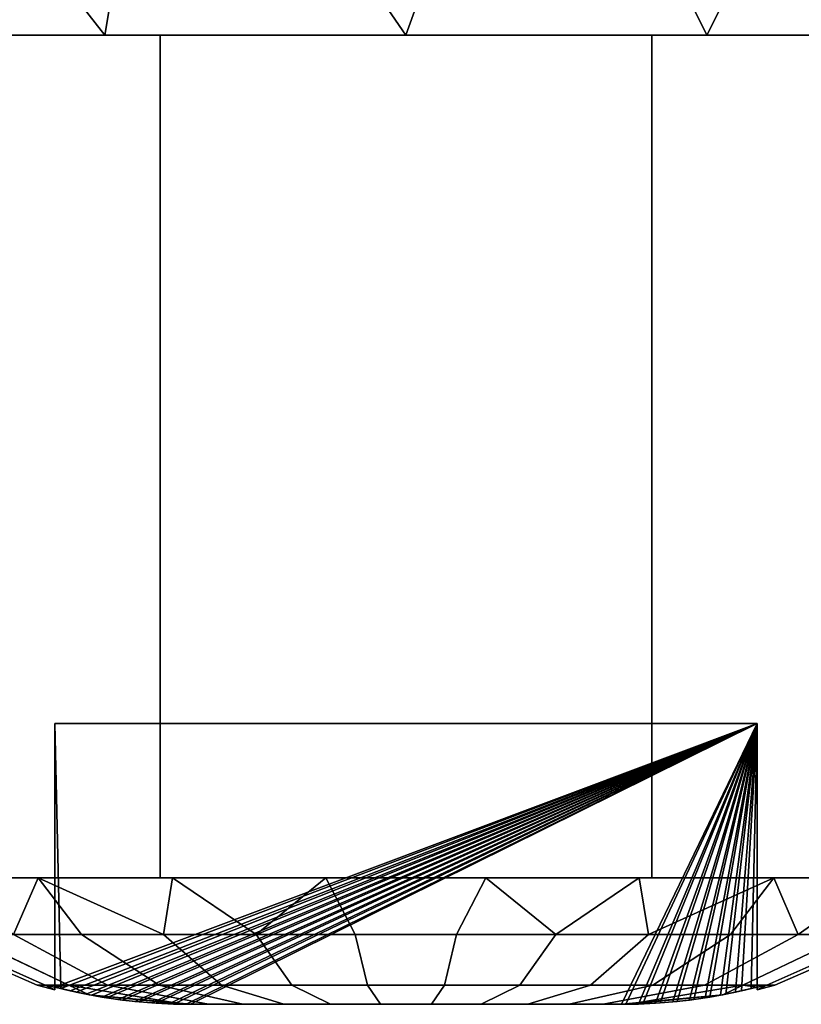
# Model space of a CAD drawing. Header units: millimetres. Extents: x -10 to 414, y -827 to 10.
# Tile 11 of 45: x 168 to 180, y -821 to -807. Entities that reach past the tile are written whole.
import ezdxf

# ---------------------------------------------------------------- set-up
doc = ezdxf.new("R2010")
doc.units = ezdxf.units.MM
doc.header["$MEASUREMENT"] = 0
doc.layers.add('0 Misc', color=7, linetype='Continuous', lineweight=35)
doc.layers.add('10 Raster Images', color=7, linetype='Continuous', lineweight=35)

msp = doc.modelspace()

# ---------------------------------------------------------------- linework, layer by layer
at = {"layer": '0 Misc', "color": 160, "linetype": 'Continuous', "lineweight": 25}
for p, q in [((164.939, -807, 658.917), (170.5, -807, 656.884)), ((164.939, -807, 658.917), (168.534, -807, 657.976)), ((164.939, -807, 672.083), (168.534, -807, 673.024)), ((167.417, -807, 656.439), (170.5, -807, 655)), ((167.417, -807, 656.439), (170.5, -807, 656.884)), ((167.417, -807, 674.561), (168.534, -807, 673.024)), ((167.417, -807, 674.561), (170.5, -807, 674.116)), ((167.417, -807, 674.561), (170.5, -807, 676)), ((170.5, -807, 655), (170.5, -807, 656.884)), ((177.5, -807, 655), (170.5, -807, 655)), ((170.5, -807, 676), (177.5, -807, 676)), ((170.5, -807, 674.116), (170.5, -807, 676)), ((170.5, -807, 655), (170.5, -819, 655)), ((170.5, -807, 676), (170.5, -819, 676)), ((170.5, -819, 656.884), (170.5, -807, 656.884)), ((170.5, -807, 674.116), (170.5, -819, 674.116)), ((170.5, -807, 676), (177.461, -807, 676.152)), ((170.5, -807, 655), (170.539, -807, 654.848)), ((170.539, -807, 676.152), (170.5, -807, 676)), ((170.539, -807, 654.848), (177.461, -807, 654.848)), ((170.539, -807, 654.848), (177.5, -807, 655)), ((170.539, -807, 676.152), (177.461, -807, 676.152)), ((177.5, -807, 655), (177.461, -807, 654.848)), ((177.5, -807, 676), (177.461, -807, 676.152)), ((177.5, -807, 656.884), (177.5, -807, 655)), ((177.5, -807, 676), (177.5, -807, 674.116)), ((177.5, -807, 655), (177.5, -819, 655)), ((177.5, -807, 656.884), (177.5, -819, 656.884)), ((177.5, -807, 676), (177.5, -819, 676)), ((177.5, -819, 674.116), (177.5, -807, 674.116)), ((177.5, -807, 655), (180.583, -807, 656.439)), ((177.5, -807, 656.884), (180.583, -807, 656.439)), ((177.5, -807, 656.884), (183.061, -807, 658.917)), ((177.5, -807, 674.116), (180.583, -807, 674.561)), ((177.5, -807, 676), (180.583, -807, 674.561)), ((179.466, -807, 657.976), (183.061, -807, 658.917)), ((179.466, -807, 673.024), (183.061, -807, 672.083)), ((179.466, -807, 673.024), (180.583, -807, 674.561)), ((169, -816.8, 666.75), (179, -816.8, 666.75)), ((179, -816.8, 664.25), (169, -816.8, 664.25)), ((169, -816.8, 664.25), (169, -816.8, 666.75)), ((169, -820.554, 664.25), (169, -816.8, 664.25)), ((169, -820.554, 666.75), (169, -816.8, 666.75)), ((169, -816.8, 664.25), (169.083, -820.575, 664.25)), ((169, -820.554, 666.75), (169, -816.8, 664.25)), ((169, -820.554, 666.75), (179, -816.8, 666.75)), ((179, -816.8, 664.25), (169.083, -820.575, 664.25)), ((169.22, -820.608, 666.75), (179, -816.8, 666.75)), ((179, -816.8, 664.25), (169.305, -820.628, 664.25)), ((169.444, -820.656, 666.75), (179, -816.8, 666.75)), ((179, -816.8, 664.25), (169.52, -820.671, 664.25)), ((169.67, -820.698, 666.75), (179, -816.8, 666.75)), ((179, -816.8, 664.25), (169.736, -820.708, 664.25)), ((169.901, -820.732, 666.75), (179, -816.8, 666.75)), ((179, -816.8, 664.25), (169.963, -820.74, 664.25)), ((170.138, -820.76, 666.75), (179, -816.8, 666.75)), ((179, -816.8, 664.25), (170.201, -820.766, 664.25)), ((170.38, -820.78, 666.75), (179, -816.8, 666.75)), ((179, -816.8, 664.25), (170.444, -820.785, 664.25)), ((170.625, -820.794, 666.75), (179, -816.8, 666.75)), ((179, -816.8, 664.25), (170.69, -820.796, 664.25)), ((170.868, -820.8, 666.75), (179, -816.8, 666.75)), ((179, -816.8, 664.25), (170.931, -820.8, 664.25)), ((170.931, -820.8, 666.75), (179, -816.8, 666.75)), ((179, -816.8, 664.25), (177.069, -820.8, 664.25)), ((177.069, -820.8, 666.75), (179, -816.8, 666.75)), ((179, -816.8, 664.25), (177.132, -820.8, 664.25)), ((177.31, -820.796, 666.75), (179, -816.8, 666.75)), ((179, -816.8, 664.25), (177.375, -820.794, 664.25)), ((177.556, -820.785, 666.75), (179, -816.8, 666.75)), ((179, -816.8, 664.25), (177.62, -820.78, 664.25)), ((177.799, -820.766, 666.75), (179, -816.8, 666.75)), ((179, -816.8, 664.25), (177.862, -820.76, 664.25)), ((178.037, -820.74, 666.75), (179, -816.8, 666.75)), ((179, -816.8, 664.25), (178.099, -820.732, 664.25)), ((178.264, -820.708, 666.75), (179, -816.8, 666.75)), ((179, -816.8, 664.25), (178.33, -820.698, 664.25)), ((178.48, -820.671, 666.75), (179, -816.8, 666.75)), ((179, -816.8, 664.25), (178.556, -820.656, 664.25)), ((178.695, -820.628, 666.75), (179, -816.8, 666.75)), ((179, -816.8, 664.25), (178.78, -820.608, 664.25)), ((178.917, -820.575, 666.75), (179, -816.8, 666.75)), ((179, -816.8, 666.75), (179, -816.8, 664.25)), ((179, -820.554, 664.25), (179, -816.8, 664.25)), ((179, -820.554, 666.75), (179, -816.8, 666.75)), ((179, -820.554, 664.25), (179, -816.8, 666.75)), ((166.476, -819, 660.034), (169.298, -819, 659.028)), ((166.476, -819, 670.966), (169.298, -819, 671.972)), ((168.534, -819, 657.976), (174, -819, 657.5)), ((168.534, -819, 657.976), (171.528, -819, 657.892)), ((168.534, -819, 657.976), (169.298, -819, 659.028)), ((168.534, -819, 673.024), (169.298, -819, 671.972)), ((168.534, -819, 673.024), (171.528, -819, 673.108)), ((170.5, -819, 655), (177.5, -819, 655)), ((177.5, -819, 676), (170.5, -819, 676)), ((170.5, -819, 656.884), (170.5, -819, 655)), ((170.5, -819, 676), (170.5, -819, 674.116)), ((170.5, -819, 655), (177.5, -819, 656.884)), ((170.5, -819, 656.884), (177.5, -819, 656.884)), ((170.5, -819, 656.884), (179.466, -819, 657.976)), ((170.5, -819, 656.884), (174, -819, 657.5)), ((170.5, -819, 674.116), (171.528, -819, 673.108)), ((170.5, -819, 674.116), (174, -819, 673.5)), ((170.5, -819, 674.116), (177.5, -819, 674.116)), ((170.5, -819, 674.116), (177.5, -819, 676)), ((174, -819, 657.5), (179.466, -819, 657.976)), ((174, -819, 673.5), (177.5, -819, 674.116)), ((176.472, -819, 657.892), (179.466, -819, 657.976)), ((176.472, -819, 673.108), (179.466, -819, 673.024)), ((176.472, -819, 673.108), (177.5, -819, 674.116)), ((177.5, -819, 655), (177.5, -819, 656.884)), ((177.5, -819, 674.116), (177.5, -819, 676)), ((178.702, -819, 659.028), (179.466, -819, 657.976)), ((178.702, -819, 659.028), (181.524, -819, 660.034)), ((178.702, -819, 671.972), (181.524, -819, 670.966)), ((178.702, -819, 671.972), (179.466, -819, 673.024)), ((169, -820.567, 666.527), (169, -820.554, 664.25)), ((169, -820.554, 666.75), (169, -820.554, 664.25)), ((169, -820.567, 666.527), (169, -820.581, 664.787)), ((169, -820.588, 665.97), (169, -820.581, 664.787)), ((179, -820.567, 664.473), (179, -820.554, 666.75)), ((179, -820.554, 664.25), (179, -820.554, 666.75)), ((179, -820.567, 664.473), (179, -820.581, 666.213)), ((179, -820.588, 665.03), (179, -820.581, 666.213)), ((170.931, -820.8, 666.75), (177.069, -820.8, 666.75)), ((177.069, -820.8, 664.25), (170.931, -820.8, 664.25)), ((170.931, -820.8, 666.75), (176.681, -820.8, 667.448)), ((171.319, -820.8, 667.448), (176.681, -820.8, 667.448)), ((171.319, -820.8, 667.448), (175.948, -820.8, 668.181)), ((171.319, -820.8, 663.552), (176.681, -820.8, 663.552)), ((171.319, -820.8, 663.552), (177.069, -820.8, 664.25)), ((172.052, -820.8, 668.181), (175.948, -820.8, 668.181)), ((172.052, -820.8, 668.181), (175.024, -820.8, 668.652)), ((172.052, -820.8, 662.819), (175.948, -820.8, 662.819)), ((172.052, -820.8, 662.819), (176.681, -820.8, 663.552)), ((172.976, -820.8, 668.652), (175.024, -820.8, 668.652)), ((172.976, -820.8, 662.348), (175.024, -820.8, 662.348)), ((172.976, -820.8, 662.348), (175.948, -820.8, 662.819))]:
    msp.add_line(p, q, dxfattribs=at).dxf.unprotected_set("ltscale", 0)
at = {"layer": '0 Misc', "color": 160, "linetype": 'Continuous', "lineweight": 25, "extrusion": (0, 1, 0)}
for centre, radius in [((-162.8, 665.5, -807), 11.2), ((-166, 665.5, -819), 8)]:
    msp.add_circle(centre, radius, dxfattribs=at).dxf.unprotected_set("ltscale", 0)
for centre, radius, start, end in [((-174, 665.5, -807), 9.3, 292.1074, 67.8926), ((-174, 665.5, -807), 9.3, 112.1074, 247.8926), ((-174, 665.5, -820.8), 3.314, 202.1606, 337.8394), ((-174, 665.5, -820.8), 3.314, 22.1606, 157.8394)]:
    msp.add_arc(centre, radius, start, end, dxfattribs=at).dxf.unprotected_set("ltscale", 0)
at = {"layer": '0 Misc', "color": 160, "linetype": 'Continuous', "lineweight": 25, "extrusion": (0, -1, 0)}
for start, end in [(112.1074, 247.8926), (292.1074, 67.8926)]:
    msp.add_arc((174, 665.5, 819), 9.3, start, end, dxfattribs=at).dxf.unprotected_set("ltscale", 0)
at = {"layer": '0 Misc', "color": 7, "lineweight": 25}
for points in [[(166.08, -807, 657.58), (165.793, -802, 654.158), (169.714, -807, 655.153)], [(169.714, -807, 675.847), (165.793, -802, 676.842), (166.08, -807, 673.42)], [(169.714, -807, 675.847), (170.555, -802, 679.069), (165.793, -802, 676.842)], [(169.714, -807, 655.153), (165.793, -802, 654.158), (170.555, -802, 651.931)], [(169.714, -807, 655.153), (170.555, -802, 651.931), (174, -807, 654.3)], [(174, -807, 676.7), (170.555, -802, 679.069), (169.714, -807, 675.847)], [(174, -807, 676.7), (175.802, -802, 679.383), (170.555, -802, 679.069)], [(174, -807, 654.3), (170.555, -802, 651.931), (175.802, -802, 651.617)], [(174, -807, 654.3), (175.802, -802, 651.617), (178.286, -807, 655.153)], [(178.286, -807, 675.847), (175.802, -802, 679.383), (174, -807, 676.7)], [(178.286, -807, 675.847), (180.796, -802, 677.74), (175.802, -802, 679.383)], [(178.286, -807, 655.153), (175.802, -802, 651.617), (180.796, -802, 653.26)], [(178.286, -807, 655.153), (180.796, -802, 653.26), (181.92, -807, 657.58)], [(181.92, -807, 673.42), (180.796, -802, 677.74), (178.286, -807, 675.847)], [(167.417, -807, 656.439), (170.5, -807, 656.884), (164.939, -807, 658.917)], [(164.939, -807, 658.917), (170.5, -807, 656.884), (168.534, -807, 657.976)], [(164.939, -807, 658.917), (168.534, -807, 657.976), (166.476, -807, 660.034)], [(164.939, -807, 672.083), (166.476, -807, 670.966), (168.534, -807, 673.024)], [(164.939, -807, 672.083), (168.534, -807, 673.024), (167.417, -807, 674.561)], [(170.539, -807, 654.848), (170.5, -807, 655), (167.417, -807, 656.439)], [(167.417, -807, 656.439), (170.5, -807, 655), (170.5, -807, 656.884)], [(167.417, -807, 674.561), (168.534, -807, 673.024), (170.5, -807, 674.116)], [(167.417, -807, 674.561), (170.5, -807, 674.116), (170.5, -807, 676)], [(167.417, -807, 674.561), (170.5, -807, 676), (170.539, -807, 676.152)], [(177.5, -807, 676), (177.461, -807, 676.152), (170.5, -807, 676)], [(170.5, -807, 655), (170.539, -807, 654.848), (177.5, -807, 655)], [(170.539, -807, 676.152), (170.5, -807, 676), (177.461, -807, 676.152)], [(177.461, -807, 654.848), (170.539, -807, 654.848), (174, -807, 654.3)], [(170.539, -807, 654.848), (177.461, -807, 654.848), (177.5, -807, 655)], [(170.539, -807, 676.152), (177.461, -807, 676.152), (174, -807, 676.7)], [(177.5, -807, 655), (177.461, -807, 654.848), (180.583, -807, 656.439)], [(177.5, -807, 676), (180.583, -807, 674.561), (177.461, -807, 676.152)], [(177.5, -807, 655), (180.583, -807, 656.439), (177.5, -807, 656.884)], [(177.5, -807, 656.884), (180.583, -807, 656.439), (183.061, -807, 658.917)], [(177.5, -807, 656.884), (183.061, -807, 658.917), (179.466, -807, 657.976)], [(179.466, -807, 673.024), (180.583, -807, 674.561), (177.5, -807, 674.116)], [(177.5, -807, 674.116), (180.583, -807, 674.561), (177.5, -807, 676)], [(179.466, -807, 657.976), (183.061, -807, 658.917), (181.524, -807, 660.034)], [(181.524, -807, 670.966), (183.061, -807, 672.083), (179.466, -807, 673.024)], [(179.466, -807, 673.024), (183.061, -807, 672.083), (180.583, -807, 674.561)], [(169.083, -820.575, 664.25), (169, -816.8, 664.25), (169, -820.554, 664.25)], [(169, -816.8, 664.25), (169.083, -820.575, 664.25), (179, -816.8, 664.25)], [(169, -820.554, 666.75), (169, -820.554, 664.25), (169, -816.8, 664.25)], [(169, -820.554, 666.75), (169, -816.8, 664.25), (169, -816.8, 666.75)], [(179, -816.8, 664.25), (169.083, -820.575, 664.25), (169.305, -820.628, 664.25)], [(179, -816.8, 664.25), (169.305, -820.628, 664.25), (169.52, -820.671, 664.25)], [(179, -816.8, 664.25), (169.52, -820.671, 664.25), (169.736, -820.708, 664.25)], [(179, -816.8, 664.25), (169.736, -820.708, 664.25), (169.963, -820.74, 664.25)], [(179, -816.8, 664.25), (169.963, -820.74, 664.25), (170.201, -820.766, 664.25)], [(179, -816.8, 664.25), (170.201, -820.766, 664.25), (170.444, -820.785, 664.25)], [(179, -816.8, 664.25), (170.444, -820.785, 664.25), (170.69, -820.796, 664.25)], [(179, -816.8, 664.25), (170.69, -820.796, 664.25), (170.931, -820.8, 664.25)], [(179, -816.8, 664.25), (170.931, -820.8, 664.25), (177.069, -820.8, 664.25)], [(179, -816.8, 664.25), (177.069, -820.8, 664.25), (177.132, -820.8, 664.25)], [(179, -816.8, 664.25), (177.132, -820.8, 664.25), (177.375, -820.794, 664.25)], [(179, -816.8, 664.25), (177.375, -820.794, 664.25), (177.62, -820.78, 664.25)], [(179, -816.8, 664.25), (177.62, -820.78, 664.25), (177.862, -820.76, 664.25)], [(179, -816.8, 664.25), (177.862, -820.76, 664.25), (178.099, -820.732, 664.25)], [(179, -816.8, 664.25), (178.099, -820.732, 664.25), (178.33, -820.698, 664.25)], [(179, -816.8, 664.25), (178.33, -820.698, 664.25), (178.556, -820.656, 664.25)], [(179, -816.8, 664.25), (178.556, -820.656, 664.25), (178.78, -820.608, 664.25)], [(179, -816.8, 664.25), (178.78, -820.608, 664.25), (179, -820.554, 664.25)], [(179, -820.554, 664.25), (179, -820.554, 666.75), (179, -816.8, 666.75)], [(179, -820.554, 664.25), (179, -816.8, 666.75), (179, -816.8, 664.25)], [(168.534, -819, 657.976), (169.298, -819, 659.028), (166.476, -819, 660.034)], [(166.476, -819, 660.034), (169.298, -819, 659.028), (167.528, -819, 660.798)], [(166.476, -819, 670.966), (167.528, -819, 670.202), (169.298, -819, 671.972)], [(166.476, -819, 670.966), (169.298, -819, 671.972), (168.534, -819, 673.024)], [(168.413, -819.808, 669.559), (168.761, -819, 671.546), (167.27, -819, 669.825)], [(168.761, -819, 659.454), (168.413, -819.808, 661.441), (167.27, -819, 661.175)], [(169.379, -819.808, 670.632), (168.761, -819, 671.546), (168.413, -819.808, 669.559)], [(168.413, -819.808, 661.441), (168.761, -819, 659.454), (169.379, -819.808, 660.368)], [(174, -819, 657.5), (168.534, -819, 657.976), (170.5, -819, 656.884)], [(168.534, -819, 657.976), (174, -819, 657.5), (171.528, -819, 657.892)], [(168.534, -819, 657.976), (171.528, -819, 657.892), (169.298, -819, 659.028)], [(168.534, -819, 673.024), (169.298, -819, 671.972), (171.528, -819, 673.108)], [(168.534, -819, 673.024), (171.528, -819, 673.108), (170.5, -819, 674.116)], [(170.677, -819, 672.777), (168.761, -819, 671.546), (170.547, -819.808, 671.481)], [(170.547, -819.808, 671.481), (168.761, -819, 671.546), (169.379, -819.808, 670.632)], [(170.547, -819.808, 659.519), (169.379, -819.808, 660.368), (168.761, -819, 659.454)], [(170.547, -819.808, 659.519), (168.761, -819, 659.454), (170.677, -819, 658.223)], [(177.5, -819, 656.884), (170.5, -819, 655), (177.5, -819, 655)], [(170.5, -819, 655), (177.5, -819, 656.884), (170.5, -819, 656.884)], [(170.5, -819, 656.884), (177.5, -819, 656.884), (179.466, -819, 657.976)], [(170.5, -819, 656.884), (179.466, -819, 657.976), (174, -819, 657.5)], [(170.5, -819, 674.116), (171.528, -819, 673.108), (174, -819, 673.5)], [(170.5, -819, 674.116), (174, -819, 673.5), (177.5, -819, 674.116)], [(170.5, -819, 674.116), (177.5, -819, 674.116), (177.5, -819, 676)], [(170.5, -819, 674.116), (177.5, -819, 676), (170.5, -819, 676)], [(171.866, -819.808, 672.068), (170.677, -819, 672.777), (170.547, -819.808, 671.481)], [(171.866, -819.808, 658.932), (170.547, -819.808, 659.519), (170.677, -819, 658.223)], [(172.861, -819, 673.419), (170.677, -819, 672.777), (171.866, -819.808, 672.068)], [(171.866, -819.808, 658.932), (170.677, -819, 658.223), (172.861, -819, 657.581)], [(172.861, -819, 673.419), (171.866, -819.808, 672.068), (173.278, -819.808, 672.368)], [(173.278, -819.808, 658.632), (171.866, -819.808, 658.932), (172.861, -819, 657.581)], [(174, -819, 657.5), (179.466, -819, 657.976), (176.472, -819, 657.892)], [(176.472, -819, 673.108), (177.5, -819, 674.116), (174, -819, 673.5)], [(176.134, -819.808, 672.068), (175.139, -819, 673.419), (174.722, -819.808, 672.368)], [(176.134, -819.808, 658.932), (174.722, -819.808, 658.632), (175.139, -819, 657.581)], [(176.134, -819.808, 658.932), (175.139, -819, 657.581), (177.323, -819, 658.223)], [(175.139, -819, 673.419), (176.134, -819.808, 672.068), (177.323, -819, 672.777)], [(177.453, -819.808, 671.481), (177.323, -819, 672.777), (176.134, -819.808, 672.068)], [(176.134, -819.808, 658.932), (177.323, -819, 658.223), (177.453, -819.808, 659.519)], [(176.472, -819, 657.892), (179.466, -819, 657.976), (178.702, -819, 659.028)], [(178.702, -819, 671.972), (179.466, -819, 673.024), (176.472, -819, 673.108)], [(176.472, -819, 673.108), (179.466, -819, 673.024), (177.5, -819, 674.116)], [(177.453, -819.808, 671.481), (179.239, -819, 671.546), (177.323, -819, 672.777)], [(179.239, -819, 659.454), (177.453, -819.808, 659.519), (177.323, -819, 658.223)], [(177.453, -819.808, 671.481), (178.621, -819.808, 670.632), (179.239, -819, 671.546)], [(177.453, -819.808, 659.519), (179.239, -819, 659.454), (178.621, -819.808, 660.368)], [(178.621, -819.808, 670.632), (179.587, -819.808, 669.559), (179.239, -819, 671.546)], [(178.621, -819.808, 660.368), (179.239, -819, 659.454), (179.587, -819.808, 661.441)], [(178.702, -819, 659.028), (179.466, -819, 657.976), (181.524, -819, 660.034)], [(178.702, -819, 659.028), (181.524, -819, 660.034), (180.472, -819, 660.798)], [(180.472, -819, 670.202), (181.524, -819, 670.966), (178.702, -819, 671.972)], [(178.702, -819, 671.972), (181.524, -819, 670.966), (179.466, -819, 673.024)], [(179.239, -819, 659.454), (180.73, -819, 661.175), (179.587, -819.808, 661.441)], [(179.587, -819.808, 669.559), (180.73, -819, 669.825), (179.239, -819, 671.546)], [(179.587, -819.808, 669.559), (180.309, -819.808, 668.309), (180.73, -819, 669.825)], [(179.587, -819.808, 661.441), (180.73, -819, 661.175), (180.309, -819.808, 662.691)], [(168.746, -820.526, 665.5), (168.861, -820.526, 664.408), (169, -820.594, 665.5)], [(169, -820.594, 665.5), (168.861, -820.526, 666.592), (168.746, -820.526, 665.5)], [(169, -820.594, 665.5), (169, -820.554, 666.75), (168.861, -820.526, 666.592)], [(168.861, -820.526, 666.592), (169, -820.554, 666.75), (169.2, -820.526, 667.637)], [(168.861, -820.526, 664.408), (169.2, -820.526, 663.363), (169, -820.554, 664.25)], [(168.861, -820.526, 664.408), (169, -820.554, 664.25), (169, -820.594, 665.5)], [(169.2, -820.526, 667.637), (169, -820.554, 666.75), (169.488, -820.665, 666.75)], [(169.2, -820.526, 663.363), (169.488, -820.665, 664.25), (169, -820.554, 664.25)], [(169, -820.567, 666.527), (169, -820.581, 664.787), (169, -820.554, 664.25)], [(169, -820.567, 666.527), (169, -820.554, 664.25), (169, -820.554, 666.75)], [(169, -820.588, 665.97), (169, -820.581, 664.787), (169, -820.567, 666.527)], [(169, -820.581, 664.787), (169, -820.588, 665.97), (169, -820.593, 665.369)], [(170.827, -820.798, 666.913), (169.2, -820.526, 667.637), (169.488, -820.665, 666.75)], [(170.827, -820.798, 664.087), (169.488, -820.665, 664.25), (169.2, -820.526, 663.363)], [(177.173, -820.798, 664.087), (178.8, -820.526, 663.363), (178.512, -820.665, 664.25)], [(178.512, -820.665, 666.75), (178.8, -820.526, 667.637), (177.173, -820.798, 666.913)], [(179, -820.554, 666.75), (178.8, -820.526, 667.637), (178.512, -820.665, 666.75)], [(178.8, -820.526, 663.363), (179, -820.554, 664.25), (178.512, -820.665, 664.25)], [(178.8, -820.526, 663.363), (179.139, -820.526, 664.408), (179, -820.554, 664.25)], [(179, -820.554, 666.75), (179.139, -820.526, 666.592), (178.8, -820.526, 667.637)], [(179.254, -820.526, 665.5), (179, -820.594, 665.5), (179.139, -820.526, 664.408)], [(179, -820.594, 665.5), (179.139, -820.526, 666.592), (179, -820.554, 666.75)], [(179, -820.594, 665.5), (179.254, -820.526, 665.5), (179.139, -820.526, 666.592)], [(179.139, -820.526, 664.408), (179, -820.594, 665.5), (179, -820.554, 664.25)], [(179, -820.567, 664.473), (179, -820.581, 666.213), (179, -820.554, 666.75)], [(179, -820.567, 664.473), (179, -820.554, 666.75), (179, -820.554, 664.25)], [(179, -820.588, 665.03), (179, -820.581, 666.213), (179, -820.567, 664.473)], [(179, -820.581, 666.213), (179, -820.588, 665.03), (179, -820.593, 665.631)], [(169.488, -820.665, 666.75), (170.931, -820.8, 666.75), (170.827, -820.798, 666.913)], [(170.931, -820.8, 664.25), (169.488, -820.665, 664.25), (170.827, -820.798, 664.087)], [(178.512, -820.665, 666.75), (177.173, -820.798, 666.913), (177.069, -820.8, 666.75)], [(177.173, -820.798, 664.087), (178.512, -820.665, 664.25), (177.069, -820.8, 664.25)], [(170.827, -820.798, 666.913), (170.931, -820.8, 666.75), (171.52, -820.8, 667.698)], [(171.19, -820.798, 667.542), (170.827, -820.798, 666.913), (171.52, -820.8, 667.698)], [(170.827, -820.798, 664.087), (171.19, -820.798, 663.458), (170.931, -820.8, 664.25)], [(171.19, -820.798, 663.458), (171.52, -820.8, 663.302), (170.931, -820.8, 664.25)], [(176.681, -820.8, 667.448), (170.931, -820.8, 666.75), (177.069, -820.8, 666.75)], [(170.931, -820.8, 666.75), (176.681, -820.8, 667.448), (171.319, -820.8, 667.448)], [(171.319, -820.8, 663.552), (177.069, -820.8, 664.25), (170.931, -820.8, 664.25)], [(171.676, -820.798, 668.081), (171.19, -820.798, 667.542), (171.52, -820.8, 667.698)], [(171.19, -820.798, 663.458), (171.676, -820.798, 662.919), (171.52, -820.8, 663.302)], [(171.319, -820.8, 667.448), (176.681, -820.8, 667.448), (175.948, -820.8, 668.181)], [(171.319, -820.8, 667.448), (175.948, -820.8, 668.181), (172.052, -820.8, 668.181)], [(172.052, -820.8, 662.819), (176.681, -820.8, 663.552), (171.319, -820.8, 663.552)], [(171.319, -820.8, 663.552), (176.681, -820.8, 663.552), (177.069, -820.8, 664.25)], [(171.52, -820.8, 663.302), (172.263, -820.798, 662.492), (172.39, -820.8, 662.604)], [(171.52, -820.8, 663.302), (171.676, -820.798, 662.919), (172.263, -820.798, 662.492)], [(171.52, -820.8, 667.698), (172.39, -820.8, 668.396), (171.676, -820.798, 668.081)], [(172.39, -820.8, 668.396), (172.263, -820.798, 668.508), (171.676, -820.798, 668.081)], [(172.052, -820.8, 668.181), (175.948, -820.8, 668.181), (175.024, -820.8, 668.652)], [(172.052, -820.8, 668.181), (175.024, -820.8, 668.652), (172.976, -820.8, 668.652)], [(172.976, -820.8, 662.348), (175.948, -820.8, 662.819), (172.052, -820.8, 662.819)], [(172.052, -820.8, 662.819), (175.948, -820.8, 662.819), (176.681, -820.8, 663.552)], [(172.39, -820.8, 668.396), (172.927, -820.798, 668.804), (172.263, -820.798, 668.508)], [(172.263, -820.798, 662.492), (172.927, -820.798, 662.196), (172.39, -820.8, 662.604)], [(172.39, -820.8, 668.396), (173.442, -820.8, 668.767), (172.927, -820.798, 668.804)], [(172.927, -820.798, 662.196), (173.442, -820.8, 662.233), (172.39, -820.8, 662.604)], [(172.927, -820.798, 668.804), (173.442, -820.8, 668.767), (173.637, -820.798, 668.955)], [(172.927, -820.798, 662.196), (173.637, -820.798, 662.045), (173.442, -820.8, 662.233)], [(172.976, -820.8, 668.652), (175.024, -820.8, 668.652), (174, -820.8, 668.814)], [(175.024, -820.8, 662.348), (172.976, -820.8, 662.348), (174, -820.8, 662.186)], [(172.976, -820.8, 662.348), (175.024, -820.8, 662.348), (175.948, -820.8, 662.819)], [(174.363, -820.798, 668.955), (174.558, -820.8, 668.767), (175.073, -820.798, 668.804)], [(174.558, -820.8, 662.233), (174.363, -820.798, 662.045), (175.073, -820.798, 662.196)], [(175.073, -820.798, 668.804), (174.558, -820.8, 668.767), (175.61, -820.8, 668.396)], [(174.558, -820.8, 662.233), (175.073, -820.798, 662.196), (175.61, -820.8, 662.604)], [(175.073, -820.798, 668.804), (175.61, -820.8, 668.396), (175.737, -820.798, 668.508)], [(175.073, -820.798, 662.196), (175.737, -820.798, 662.492), (175.61, -820.8, 662.604)], [(176.324, -820.798, 668.081), (175.737, -820.798, 668.508), (175.61, -820.8, 668.396)], [(176.48, -820.8, 667.698), (176.324, -820.798, 668.081), (175.61, -820.8, 668.396)], [(176.324, -820.798, 662.919), (176.48, -820.8, 663.302), (175.61, -820.8, 662.604)], [(175.737, -820.798, 662.492), (176.324, -820.798, 662.919), (175.61, -820.8, 662.604)], [(176.324, -820.798, 662.919), (176.81, -820.798, 663.458), (176.48, -820.8, 663.302)], [(176.48, -820.8, 667.698), (176.81, -820.798, 667.542), (176.324, -820.798, 668.081)], [(177.069, -820.8, 666.75), (176.81, -820.798, 667.542), (176.48, -820.8, 667.698)], [(176.48, -820.8, 663.302), (177.173, -820.798, 664.087), (177.069, -820.8, 664.25)], [(176.48, -820.8, 663.302), (176.81, -820.798, 663.458), (177.173, -820.798, 664.087)], [(176.81, -820.798, 667.542), (177.069, -820.8, 666.75), (177.173, -820.798, 666.913)]]:
    msp.add_3dface(points, dxfattribs=at)
for points, invisible_edges in [([(170.5, -807, 656.884), (167.837, -819, 658.535), (167.837, -807, 658.535)], 1), ([(170.5, -807, 656.884), (170.5, -819, 656.884), (167.837, -819, 658.535)], 12), ([(167.837, -807, 672.465), (170.5, -819, 674.116), (170.5, -807, 674.116)], 1), ([(167.837, -807, 672.465), (167.837, -819, 672.465), (170.5, -819, 674.116)], 12), ([(177.5, -807, 655), (170.5, -819, 655), (170.5, -807, 655)], 1), ([(177.5, -807, 655), (177.5, -819, 655), (170.5, -819, 655)], 12), ([(170.5, -807, 676), (177.5, -819, 676), (177.5, -807, 676)], 1), ([(170.5, -807, 676), (170.5, -819, 676), (177.5, -819, 676)], 12), ([(170.5, -819, 674.116), (170.5, -807, 676), (170.5, -807, 674.116)], 1), ([(170.5, -819, 674.116), (170.5, -819, 676), (170.5, -807, 676)], 12), ([(177.5, -819, 656.884), (177.5, -807, 655), (177.5, -807, 656.884)], 1), ([(177.5, -819, 656.884), (177.5, -819, 655), (177.5, -807, 655)], 12), ([(177.5, -807, 674.116), (177.5, -819, 676), (177.5, -819, 674.116)], 1), ([(177.5, -807, 674.116), (177.5, -807, 676), (177.5, -819, 676)], 12), ([(177.5, -807, 656.884), (180.163, -819, 658.535), (177.5, -819, 656.884)], 1), ([(177.5, -807, 656.884), (180.163, -807, 658.535), (180.163, -819, 658.535)], 12), ([(180.163, -807, 672.465), (177.5, -819, 674.116), (180.163, -819, 672.465)], 1), ([(180.163, -807, 672.465), (177.5, -807, 674.116), (177.5, -819, 674.116)], 12), ([(169, -816.8, 666.75), (179, -816.8, 664.25), (179, -816.8, 666.75)], 1), ([(169, -816.8, 666.75), (169, -816.8, 664.25), (179, -816.8, 664.25)], 12), ([(173.278, -819.808, 672.368), (175.139, -819, 673.419), (172.861, -819, 673.419)], 1), ([(172.861, -819, 657.581), (174.722, -819.808, 658.632), (173.278, -819.808, 658.632)], 1), ([(172.861, -819, 657.581), (175.139, -819, 657.581), (174.722, -819.808, 658.632)], 12), ([(173.278, -819.808, 672.368), (174.722, -819.808, 672.368), (175.139, -819, 673.419)], 12), ([(167.245, -819.808, 664.064), (168.746, -820.526, 665.5), (167.094, -819.808, 665.5)], 1), ([(167.094, -819.808, 665.5), (168.861, -820.526, 666.592), (167.245, -819.808, 666.936)], 1), ([(167.094, -819.808, 665.5), (168.746, -820.526, 665.5), (168.861, -820.526, 666.592)], 12), ([(169.2, -820.526, 667.637), (167.245, -819.808, 666.936), (168.861, -820.526, 666.592)], 1), ([(169.2, -820.526, 667.637), (167.691, -819.808, 668.309), (167.245, -819.808, 666.936)], 12), ([(167.245, -819.808, 664.064), (168.861, -820.526, 664.408), (168.746, -820.526, 665.5)], 12), ([(167.691, -819.808, 662.691), (168.861, -820.526, 664.408), (167.245, -819.808, 664.064)], 1), ([(169.75, -820.526, 668.588), (167.691, -819.808, 668.309), (169.2, -820.526, 667.637)], 1), ([(169.75, -820.526, 668.588), (168.413, -819.808, 669.559), (167.691, -819.808, 668.309)], 12), ([(168.413, -819.808, 661.441), (169.2, -820.526, 663.363), (167.691, -819.808, 662.691)], 1), ([(167.691, -819.808, 662.691), (169.2, -820.526, 663.363), (168.861, -820.526, 664.408)], 12), ([(168.413, -819.808, 669.559), (170.484, -820.526, 669.404), (169.379, -819.808, 670.632)], 1), ([(168.413, -819.808, 669.559), (169.75, -820.526, 668.588), (170.484, -820.526, 669.404)], 12), ([(169.379, -819.808, 660.368), (169.75, -820.526, 662.412), (168.413, -819.808, 661.441)], 1), ([(168.413, -819.808, 661.441), (169.75, -820.526, 662.412), (169.2, -820.526, 663.363)], 12), ([(169.379, -819.808, 670.632), (171.373, -820.526, 670.05), (170.547, -819.808, 671.481)], 1), ([(169.379, -819.808, 670.632), (170.484, -820.526, 669.404), (171.373, -820.526, 670.05)], 12), ([(169.379, -819.808, 660.368), (170.484, -820.526, 661.596), (169.75, -820.526, 662.412)], 12), ([(170.484, -820.526, 661.596), (169.379, -819.808, 660.368), (170.547, -819.808, 659.519)], 12), ([(170.484, -820.526, 661.596), (170.547, -819.808, 659.519), (171.373, -820.526, 660.95)], 1), ([(170.547, -819.808, 671.481), (172.376, -820.526, 670.497), (171.866, -819.808, 672.068)], 1), ([(170.547, -819.808, 671.481), (171.373, -820.526, 670.05), (172.376, -820.526, 670.497)], 12), ([(171.373, -820.526, 660.95), (170.547, -819.808, 659.519), (171.866, -819.808, 658.932)], 12), ([(171.373, -820.526, 660.95), (171.866, -819.808, 658.932), (172.376, -820.526, 660.503)], 1), ([(171.866, -819.808, 672.068), (173.451, -820.526, 670.725), (173.278, -819.808, 672.368)], 1), ([(171.866, -819.808, 672.068), (172.376, -820.526, 670.497), (173.451, -820.526, 670.725)], 12), ([(172.376, -820.526, 660.503), (171.866, -819.808, 658.932), (173.278, -819.808, 658.632)], 12), ([(172.376, -820.526, 660.503), (173.278, -819.808, 658.632), (173.451, -820.526, 660.275)], 1), ([(174.549, -820.526, 670.725), (173.278, -819.808, 672.368), (173.451, -820.526, 670.725)], 1), ([(174.549, -820.526, 670.725), (174.722, -819.808, 672.368), (173.278, -819.808, 672.368)], 12), ([(173.451, -820.526, 660.275), (173.278, -819.808, 658.632), (174.722, -819.808, 658.632)], 12), ([(173.451, -820.526, 660.275), (174.722, -819.808, 658.632), (174.549, -820.526, 660.275)], 1), ([(174.549, -820.526, 660.275), (176.134, -819.808, 658.932), (175.624, -820.526, 660.503)], 1), ([(174.549, -820.526, 660.275), (174.722, -819.808, 658.632), (176.134, -819.808, 658.932)], 12), ([(174.722, -819.808, 672.368), (174.549, -820.526, 670.725), (175.624, -820.526, 670.497)], 12), ([(174.722, -819.808, 672.368), (175.624, -820.526, 670.497), (176.134, -819.808, 672.068)], 1), ([(176.627, -820.526, 670.05), (176.134, -819.808, 672.068), (175.624, -820.526, 670.497)], 1), ([(175.624, -820.526, 660.503), (177.453, -819.808, 659.519), (176.627, -820.526, 660.95)], 1), ([(175.624, -820.526, 660.503), (176.134, -819.808, 658.932), (177.453, -819.808, 659.519)], 12), ([(176.627, -820.526, 670.05), (177.453, -819.808, 671.481), (176.134, -819.808, 672.068)], 12), ([(177.516, -820.526, 669.404), (177.453, -819.808, 671.481), (176.627, -820.526, 670.05)], 1), ([(176.627, -820.526, 660.95), (178.621, -819.808, 660.368), (177.516, -820.526, 661.596)], 1), ([(176.627, -820.526, 660.95), (177.453, -819.808, 659.519), (178.621, -819.808, 660.368)], 12), ([(177.516, -820.526, 669.404), (178.621, -819.808, 670.632), (177.453, -819.808, 671.481)], 12), ([(178.25, -820.526, 668.588), (178.621, -819.808, 670.632), (177.516, -820.526, 669.404)], 1), ([(179.587, -819.808, 661.441), (177.516, -820.526, 661.596), (178.621, -819.808, 660.368)], 1), ([(179.587, -819.808, 661.441), (178.25, -820.526, 662.412), (177.516, -820.526, 661.596)], 12), ([(178.25, -820.526, 668.588), (179.587, -819.808, 669.559), (178.621, -819.808, 670.632)], 12), ([(180.309, -819.808, 662.691), (178.25, -820.526, 662.412), (179.587, -819.808, 661.441)], 1), ([(180.309, -819.808, 662.691), (178.8, -820.526, 663.363), (178.25, -820.526, 662.412)], 12), ([(178.8, -820.526, 667.637), (179.587, -819.808, 669.559), (178.25, -820.526, 668.588)], 1), ([(180.755, -819.808, 664.064), (178.8, -820.526, 663.363), (180.309, -819.808, 662.691)], 1), ([(180.755, -819.808, 664.064), (179.139, -820.526, 664.408), (178.8, -820.526, 663.363)], 12), ([(178.8, -820.526, 667.637), (180.309, -819.808, 668.309), (179.587, -819.808, 669.559)], 12), ([(180.309, -819.808, 668.309), (178.8, -820.526, 667.637), (179.139, -820.526, 666.592)], 12), ([(179.254, -820.526, 665.5), (180.755, -819.808, 666.936), (179.139, -820.526, 666.592)], 1), ([(179.139, -820.526, 664.408), (180.906, -819.808, 665.5), (179.254, -820.526, 665.5)], 1), ([(179.139, -820.526, 664.408), (180.755, -819.808, 664.064), (180.906, -819.808, 665.5)], 12), ([(180.309, -819.808, 668.309), (179.139, -820.526, 666.592), (180.755, -819.808, 666.936)], 1), ([(179.254, -820.526, 665.5), (180.906, -819.808, 665.5), (180.755, -819.808, 666.936)], 12), ([(171.19, -820.798, 667.542), (169.2, -820.526, 667.637), (170.827, -820.798, 666.913)], 1), ([(171.19, -820.798, 667.542), (169.75, -820.526, 668.588), (169.2, -820.526, 667.637)], 12), ([(170.827, -820.798, 664.087), (169.2, -820.526, 663.363), (169.75, -820.526, 662.412)], 12), ([(169.75, -820.526, 668.588), (171.676, -820.798, 668.081), (170.484, -820.526, 669.404)], 1), ([(169.75, -820.526, 668.588), (171.19, -820.798, 667.542), (171.676, -820.798, 668.081)], 12), ([(171.19, -820.798, 663.458), (169.75, -820.526, 662.412), (170.484, -820.526, 661.596)], 12), ([(170.827, -820.798, 664.087), (169.75, -820.526, 662.412), (171.19, -820.798, 663.458)], 1), ([(170.484, -820.526, 669.404), (172.263, -820.798, 668.508), (171.373, -820.526, 670.05)], 1), ([(170.484, -820.526, 669.404), (171.676, -820.798, 668.081), (172.263, -820.798, 668.508)], 12), ([(171.676, -820.798, 662.919), (170.484, -820.526, 661.596), (171.373, -820.526, 660.95)], 12), ([(171.19, -820.798, 663.458), (170.484, -820.526, 661.596), (171.676, -820.798, 662.919)], 1), ([(171.373, -820.526, 670.05), (172.927, -820.798, 668.804), (172.376, -820.526, 670.497)], 1), ([(171.373, -820.526, 670.05), (172.263, -820.798, 668.508), (172.927, -820.798, 668.804)], 12), ([(172.263, -820.798, 662.492), (171.373, -820.526, 660.95), (172.376, -820.526, 660.503)], 12), ([(171.676, -820.798, 662.919), (171.373, -820.526, 660.95), (172.263, -820.798, 662.492)], 1), ([(172.263, -820.798, 662.492), (172.376, -820.526, 660.503), (172.927, -820.798, 662.196)], 1), ([(172.927, -820.798, 662.196), (172.376, -820.526, 660.503), (173.451, -820.526, 660.275)], 12), ([(172.376, -820.526, 670.497), (173.637, -820.798, 668.955), (173.451, -820.526, 670.725)], 1), ([(172.376, -820.526, 670.497), (172.927, -820.798, 668.804), (173.637, -820.798, 668.955)], 12), ([(172.927, -820.798, 662.196), (173.451, -820.526, 660.275), (173.637, -820.798, 662.045)], 1), ([(174.363, -820.798, 668.955), (173.451, -820.526, 670.725), (173.637, -820.798, 668.955)], 1), ([(174.363, -820.798, 668.955), (174.549, -820.526, 670.725), (173.451, -820.526, 670.725)], 12), ([(173.637, -820.798, 662.045), (173.451, -820.526, 660.275), (174.549, -820.526, 660.275)], 12), ([(173.637, -820.798, 662.045), (174.549, -820.526, 660.275), (174.363, -820.798, 662.045)], 1), ([(174.363, -820.798, 662.045), (175.624, -820.526, 660.503), (175.073, -820.798, 662.196)], 1), ([(174.363, -820.798, 662.045), (174.549, -820.526, 660.275), (175.624, -820.526, 660.503)], 12), ([(175.073, -820.798, 668.804), (174.549, -820.526, 670.725), (174.363, -820.798, 668.955)], 1), ([(175.073, -820.798, 668.804), (175.624, -820.526, 670.497), (174.549, -820.526, 670.725)], 12), ([(175.073, -820.798, 662.196), (176.627, -820.526, 660.95), (175.737, -820.798, 662.492)], 1), ([(175.073, -820.798, 662.196), (175.624, -820.526, 660.503), (176.627, -820.526, 660.95)], 12), ([(175.737, -820.798, 668.508), (175.624, -820.526, 670.497), (175.073, -820.798, 668.804)], 1), ([(175.737, -820.798, 668.508), (176.627, -820.526, 670.05), (175.624, -820.526, 670.497)], 12), ([(176.324, -820.798, 668.081), (176.627, -820.526, 670.05), (175.737, -820.798, 668.508)], 1), ([(175.737, -820.798, 662.492), (177.516, -820.526, 661.596), (176.324, -820.798, 662.919)], 1), ([(175.737, -820.798, 662.492), (176.627, -820.526, 660.95), (177.516, -820.526, 661.596)], 12), ([(176.324, -820.798, 668.081), (177.516, -820.526, 669.404), (176.627, -820.526, 670.05)], 12), ([(176.324, -820.798, 662.919), (178.25, -820.526, 662.412), (176.81, -820.798, 663.458)], 1), ([(176.324, -820.798, 662.919), (177.516, -820.526, 661.596), (178.25, -820.526, 662.412)], 12), ([(177.516, -820.526, 669.404), (176.324, -820.798, 668.081), (176.81, -820.798, 667.542)], 12), ([(176.81, -820.798, 663.458), (178.8, -820.526, 663.363), (177.173, -820.798, 664.087)], 1), ([(176.81, -820.798, 663.458), (178.25, -820.526, 662.412), (178.8, -820.526, 663.363)], 12), ([(177.173, -820.798, 666.913), (178.25, -820.526, 668.588), (176.81, -820.798, 667.542)], 1), ([(177.516, -820.526, 669.404), (176.81, -820.798, 667.542), (178.25, -820.526, 668.588)], 1), ([(177.173, -820.798, 666.913), (178.8, -820.526, 667.637), (178.25, -820.526, 668.588)], 12), ([(173.442, -820.8, 668.767), (174.363, -820.798, 668.955), (173.637, -820.798, 668.955)], 1), ([(173.442, -820.8, 668.767), (174.558, -820.8, 668.767), (174.363, -820.798, 668.955)], 1), ([(174.558, -820.8, 662.233), (173.442, -820.8, 662.233), (173.637, -820.798, 662.045)], 1), ([(174.558, -820.8, 662.233), (173.637, -820.798, 662.045), (174.363, -820.798, 662.045)], 1)]:
    msp.add_3dface(points, dxfattribs=dict(at, invisible_edges=invisible_edges))
at = {"layer": '0 Misc', "color": 158, "lineweight": 25}
for points, invisible_edges in [([(170.5, -807, 656.884), (170.5, -819, 655), (170.5, -819, 656.884)], 1), ([(170.5, -807, 656.884), (170.5, -807, 655), (170.5, -819, 655)], 12)]:
    msp.add_3dface(points, dxfattribs=dict(at, invisible_edges=invisible_edges))
for points in [[(179, -816.8, 666.75), (169, -820.554, 666.75), (169, -816.8, 666.75)], [(169, -820.554, 666.75), (179, -816.8, 666.75), (169.22, -820.608, 666.75)], [(169.22, -820.608, 666.75), (179, -816.8, 666.75), (169.444, -820.656, 666.75)], [(169.444, -820.656, 666.75), (179, -816.8, 666.75), (169.67, -820.698, 666.75)], [(169.67, -820.698, 666.75), (179, -816.8, 666.75), (169.901, -820.732, 666.75)], [(169.901, -820.732, 666.75), (179, -816.8, 666.75), (170.138, -820.76, 666.75)], [(170.138, -820.76, 666.75), (179, -816.8, 666.75), (170.38, -820.78, 666.75)], [(170.38, -820.78, 666.75), (179, -816.8, 666.75), (170.625, -820.794, 666.75)], [(170.625, -820.794, 666.75), (179, -816.8, 666.75), (170.868, -820.8, 666.75)], [(170.868, -820.8, 666.75), (179, -816.8, 666.75), (170.931, -820.8, 666.75)], [(170.931, -820.8, 666.75), (179, -816.8, 666.75), (177.069, -820.8, 666.75)], [(177.069, -820.8, 666.75), (179, -816.8, 666.75), (177.31, -820.796, 666.75)], [(177.31, -820.796, 666.75), (179, -816.8, 666.75), (177.556, -820.785, 666.75)], [(177.556, -820.785, 666.75), (179, -816.8, 666.75), (177.799, -820.766, 666.75)], [(177.799, -820.766, 666.75), (179, -816.8, 666.75), (178.037, -820.74, 666.75)], [(178.037, -820.74, 666.75), (179, -816.8, 666.75), (178.264, -820.708, 666.75)], [(178.264, -820.708, 666.75), (179, -816.8, 666.75), (178.48, -820.671, 666.75)], [(178.48, -820.671, 666.75), (179, -816.8, 666.75), (178.695, -820.628, 666.75)], [(178.695, -820.628, 666.75), (179, -816.8, 666.75), (178.917, -820.575, 666.75)], [(178.917, -820.575, 666.75), (179, -816.8, 666.75), (179, -820.554, 666.75)]]:
    msp.add_3dface(points, dxfattribs=at)
at = {"layer": '10 Raster Images', "color": 160, "linetype": 'Continuous', "lineweight": 25}
for p, q in [((166.476, -807, 660.034), (168.534, -807, 657.976)), ((168.534, -807, 673.024), (166.476, -807, 670.966)), ((170.539, -807, 654.848), (167.417, -807, 656.439)), ((167.417, -807, 674.561), (170.539, -807, 676.152)), ((168.534, -807, 657.976), (170.5, -807, 656.884)), ((170.5, -807, 674.116), (168.534, -807, 673.024)), ((177.5, -807, 676), (170.5, -807, 676)), ((170.5, -807, 655), (177.5, -807, 655)), ((170.5, -807, 656.884), (170.5, -807, 655)), ((170.5, -807, 676), (170.5, -807, 674.116)), ((174, -807, 654.3), (170.539, -807, 654.848)), ((170.539, -807, 676.152), (174, -807, 676.7)), ((177.461, -807, 654.848), (174, -807, 654.3)), ((174, -807, 676.7), (177.461, -807, 676.152)), ((180.583, -807, 656.439), (177.461, -807, 654.848)), ((177.461, -807, 676.152), (180.583, -807, 674.561)), ((177.5, -807, 655), (177.5, -807, 656.884)), ((177.5, -807, 656.884), (179.466, -807, 657.976)), ((179.466, -807, 673.024), (177.5, -807, 674.116)), ((177.5, -807, 674.116), (177.5, -807, 676)), ((179.466, -807, 657.976), (181.524, -807, 660.034)), ((181.524, -807, 670.966), (179.466, -807, 673.024)), ((169, -820.554, 664.25), (169, -816.8, 664.25)), ((169, -816.8, 664.25), (179, -816.8, 664.25)), ((169, -816.8, 664.25), (169, -820.554, 664.25)), ((169, -820.554, 666.75), (169, -816.8, 666.75)), ((169, -816.8, 666.75), (169, -816.8, 664.25)), ((179, -816.8, 666.75), (169, -816.8, 666.75)), ((169, -816.8, 666.75), (169, -820.554, 666.75)), ((179, -816.8, 664.25), (179, -820.554, 664.25)), ((179, -816.8, 666.75), (179, -820.554, 666.75)), ((179, -820.554, 664.25), (179, -816.8, 664.25)), ((179, -816.8, 664.25), (179, -816.8, 666.75)), ((179, -820.554, 666.75), (179, -816.8, 666.75)), ((168.534, -819, 657.976), (166.476, -819, 660.034)), ((166.476, -819, 670.966), (168.534, -819, 673.024)), ((167.528, -819, 660.798), (169.298, -819, 659.028)), ((169.298, -819, 671.972), (167.528, -819, 670.202)), ((170.5, -819, 656.884), (168.534, -819, 657.976)), ((168.534, -819, 673.024), (170.5, -819, 674.116)), ((169.298, -819, 659.028), (171.528, -819, 657.892)), ((171.528, -819, 673.108), (169.298, -819, 671.972)), ((177.5, -819, 655), (170.5, -819, 655)), ((170.5, -819, 655), (170.5, -819, 656.884)), ((170.5, -819, 674.116), (170.5, -819, 676)), ((170.5, -819, 676), (177.5, -819, 676)), ((171.528, -819, 657.892), (174, -819, 657.5)), ((174, -819, 673.5), (171.528, -819, 673.108)), ((174, -819, 657.5), (176.472, -819, 657.892)), ((176.472, -819, 673.108), (174, -819, 673.5)), ((176.472, -819, 657.892), (178.702, -819, 659.028)), ((178.702, -819, 671.972), (176.472, -819, 673.108)), ((177.5, -819, 656.884), (177.5, -819, 655)), ((179.466, -819, 657.976), (177.5, -819, 656.884)), ((177.5, -819, 674.116), (179.466, -819, 673.024)), ((177.5, -819, 676), (177.5, -819, 674.116)), ((178.702, -819, 659.028), (180.472, -819, 660.798)), ((180.472, -819, 670.202), (178.702, -819, 671.972)), ((181.524, -819, 660.034), (179.466, -819, 657.976)), ((179.466, -819, 673.024), (181.524, -819, 670.966)), ((169.083, -820.575, 664.25), (169, -820.554, 664.25)), ((169, -820.554, 664.25), (169, -820.581, 664.787)), ((169, -820.567, 666.527), (169, -820.554, 666.75)), ((169, -820.554, 666.75), (169.22, -820.608, 666.75)), ((169, -820.588, 665.97), (169, -820.567, 666.527)), ((169, -820.581, 664.787), (169, -820.593, 665.369)), ((169, -820.593, 665.369), (169, -820.588, 665.97)), ((169.305, -820.628, 664.25), (169.083, -820.575, 664.25)), ((169.22, -820.608, 666.75), (169.444, -820.656, 666.75)), ((169.52, -820.671, 664.25), (169.305, -820.628, 664.25)), ((178.48, -820.671, 666.75), (178.695, -820.628, 666.75)), ((178.78, -820.608, 664.25), (178.556, -820.656, 664.25)), ((178.695, -820.628, 666.75), (178.917, -820.575, 666.75)), ((179, -820.554, 664.25), (178.78, -820.608, 664.25)), ((178.917, -820.575, 666.75), (179, -820.554, 666.75)), ((179, -820.554, 666.75), (179, -820.581, 666.213)), ((179, -820.567, 664.473), (179, -820.554, 664.25)), ((179, -820.588, 665.03), (179, -820.567, 664.473)), ((179, -820.581, 666.213), (179, -820.593, 665.631)), ((179, -820.593, 665.631), (179, -820.588, 665.03)), ((169.444, -820.656, 666.75), (169.67, -820.698, 666.75)), ((169.736, -820.708, 664.25), (169.52, -820.671, 664.25)), ((169.67, -820.698, 666.75), (169.901, -820.732, 666.75)), ((169.963, -820.74, 664.25), (169.736, -820.708, 664.25)), ((169.901, -820.732, 666.75), (170.138, -820.76, 666.75)), ((170.201, -820.766, 664.25), (169.963, -820.74, 664.25)), ((170.138, -820.76, 666.75), (170.38, -820.78, 666.75)), ((170.444, -820.785, 664.25), (170.201, -820.766, 664.25)), ((177.556, -820.785, 666.75), (177.799, -820.766, 666.75)), ((177.862, -820.76, 664.25), (177.62, -820.78, 664.25)), ((177.799, -820.766, 666.75), (178.037, -820.74, 666.75)), ((178.099, -820.732, 664.25), (177.862, -820.76, 664.25)), ((178.037, -820.74, 666.75), (178.264, -820.708, 666.75)), ((178.33, -820.698, 664.25), (178.099, -820.732, 664.25)), ((178.264, -820.708, 666.75), (178.48, -820.671, 666.75)), ((178.556, -820.656, 664.25), (178.33, -820.698, 664.25)), ((170.38, -820.78, 666.75), (170.625, -820.794, 666.75)), ((170.69, -820.796, 664.25), (170.444, -820.785, 664.25)), ((170.625, -820.794, 666.75), (170.868, -820.8, 666.75)), ((170.931, -820.8, 664.25), (170.69, -820.796, 664.25)), ((170.868, -820.8, 666.75), (170.931, -820.8, 666.75)), ((177.069, -820.8, 666.75), (170.931, -820.8, 666.75)), ((170.931, -820.8, 666.75), (171.319, -820.8, 667.448)), ((171.319, -820.8, 663.552), (170.931, -820.8, 664.25)), ((170.931, -820.8, 664.25), (177.069, -820.8, 664.25)), ((177.069, -820.8, 664.25), (170.931, -820.8, 664.25)), ((170.931, -820.8, 666.75), (177.069, -820.8, 666.75)), ((171.319, -820.8, 667.448), (172.052, -820.8, 668.181)), ((172.052, -820.8, 662.819), (171.319, -820.8, 663.552)), ((172.052, -820.8, 668.181), (172.976, -820.8, 668.652)), ((172.976, -820.8, 662.348), (172.052, -820.8, 662.819)), ((172.976, -820.8, 668.652), (174, -820.8, 668.814)), ((174, -820.8, 662.186), (172.976, -820.8, 662.348)), ((174, -820.8, 668.814), (175.024, -820.8, 668.652)), ((175.024, -820.8, 662.348), (174, -820.8, 662.186)), ((175.024, -820.8, 668.652), (175.948, -820.8, 668.181)), ((175.948, -820.8, 662.819), (175.024, -820.8, 662.348)), ((175.948, -820.8, 668.181), (176.681, -820.8, 667.448)), ((176.681, -820.8, 663.552), (175.948, -820.8, 662.819)), ((176.681, -820.8, 667.448), (177.069, -820.8, 666.75)), ((177.069, -820.8, 664.25), (176.681, -820.8, 663.552)), ((177.069, -820.8, 666.75), (177.31, -820.796, 666.75)), ((177.132, -820.8, 664.25), (177.069, -820.8, 664.25)), ((177.375, -820.794, 664.25), (177.132, -820.8, 664.25)), ((177.31, -820.796, 666.75), (177.556, -820.785, 666.75)), ((177.62, -820.78, 664.25), (177.375, -820.794, 664.25))]:
    msp.add_line(p, q, dxfattribs=at).dxf.unprotected_set("ltscale", 0)

doc.saveas('drawing.dxf')
